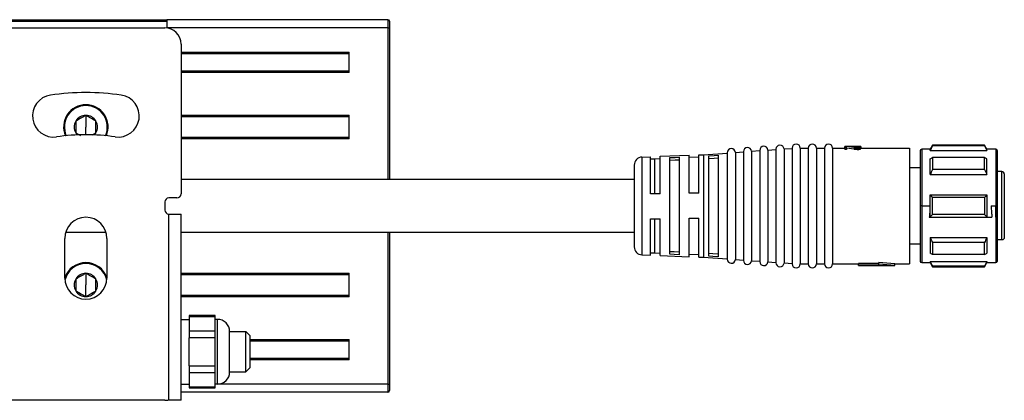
# Model space of a CAD drawing. Header units: millimetres. Extents: x -339 to 1189, y 337 to 856.
# Tile 4 of 10: x 184 to 306, y 337 to 384. Entities that reach past the tile are written whole.
import ezdxf

# ---------------------------------------------------------------- set-up
doc = ezdxf.new("R2010")
doc.units = ezdxf.units.MM

# ---------------------------------------------------------------- blocks, each defined once
blk = doc.blocks.new('Drawing View3')
at = {"color": 7, "linetype": 'Continuous', "lineweight": 25}
for p, q in [((15, 26.25), (35, 26.25)), ((15, 26.05), (35, 26.05)), ((35, 26.25), (35, 26.05)), ((62.3, 26.25), (35, 26.25)), ((35, 26.05), (35, 25.23)), ((57.5, 26.25), (57.5, 26.25)), ((62.3, 26.25), (62.3, 25.25)), ((62.3, 26.25), (62.3, 26.25)), ((62.5, 26.05), (62.5, 25.25)), ((15.25, 25.25), (34.75, 25.25)), ((62.3, 25.25), (35, 25.25)), ((62.3, 25.25), (62.5, 25.25)), ((62.3, 25.25), (62.3, 6.5)), ((62.5, 25.25), (62.5, 6.5)), ((36.75, 23.25), (36.75, 4.75)), ((36.75, 22.25), (57.5, 22.25)), ((57.5, 22.05), (36.75, 22.05)), ((57.5, 19.75), (57.5, 22.25)), ((36.75, 19.95), (57.5, 19.95)), ((57.5, 19.75), (36.75, 19.75)), ((25, 15.75), (25, 15.65)), ((25, 14.44), (25, 13)), ((36.75, 14.45), (57.5, 14.45)), ((57.5, 14.25), (36.75, 14.25)), ((57.5, 11.55), (57.5, 14.45)), ((23.76, 12.28), (24.33, 11.95)), ((25, 12.05), (25, 13)), ((25.81, 12.03), (26.24, 12.28)), ((36.75, 11.75), (57.5, 11.75)), ((57.5, 11.55), (36.75, 11.55)), ((101.25, 9.58), (104.2, 9.79)), ((104.2, 9.79), (104.2, -3.29)), ((105.2, 9.87), (106.2, 9.94)), ((105.2, 9.87), (105.2, -3.37)), ((106.2, 9.94), (106.2, -3.44)), ((107.2, 10.01), (108.2, 10.08)), ((107.2, 10.01), (107.2, -3.51)), ((108.2, 10.08), (108.2, -3.58)), ((109.2, 10.15), (110.2, 10.22)), ((109.2, 10.15), (109.2, -3.65)), ((110.2, 10.22), (110.2, -3.72)), ((111.2, 10.29), (112.2, 10.36)), ((111.2, 10.29), (111.2, -3.79)), ((112.2, 10.36), (112.2, -3.86)), ((113.2, 10.4), (113.2, -3.9)), ((113.2, 10.4), (114.2, 10.4)), ((114.2, 10.4), (114.2, -3.9)), ((115.2, 10.4), (115.2, -3.9)), ((115.2, 10.4), (116.2, 10.4)), ((116.2, 10.4), (116.2, -3.9)), ((117.2, 10.4), (117.2, -3.9)), ((117.2, 10.4), (118.7, 10.4)), ((118.91, 10.6), (118.7, 10.6)), ((118.7, 10.43), (118.7, 10.6)), ((118.91, 10.43), (118.7, 10.43)), ((118.7, 10.43), (118.7, 10.23)), ((118.91, 10.23), (118.7, 10.23)), ((119.98, 10.5), (118.91, 10.6)), ((119.85, 10.46), (118.91, 10.59)), ((118.91, 10.43), (118.91, 10.59)), ((118.91, 10.43), (118.91, 10.23)), ((119.85, 10.25), (118.91, 10.39)), ((120.23, 10.6), (118.96, 10.6)), ((119.85, 10.46), (119.85, 10.25)), ((119.98, 10.44), (119.98, 10.24)), ((120.23, 10.48), (120.15, 10.48)), ((120.23, 10.43), (120.15, 10.43)), ((120.15, 10.43), (120.15, 10.23)), ((120.23, 10.23), (120.15, 10.23)), ((120.23, 10.59), (120.23, 10.6)), ((120.23, 10.59), (120.23, 10.48)), ((120.23, 10.43), (120.23, 10.23)), ((120.36, 10.59), (120.36, 10.5)), ((120.4, 10.44), (120.4, 10.24)), ((120.44, 10.58), (120.44, 10.52)), ((120.49, 10.54), (120.49, 10.56)), ((120.7, 10.6), (120.52, 10.6)), ((120.57, 10.47), (120.57, 10.27)), ((120.66, 10.5), (120.66, 10.3)), ((120.7, 10.6), (120.7, 10.56)), ((120.7, 10.54), (120.7, 10.56)), ((120.7, 10.54), (120.7, 10.34)), ((120.7, 10.4), (126.7, 10.4)), ((126.7, 10.4), (126.7, -3.9)), ((128, 10.05), (128, 3.25)), ((129.25, 10.25), (128.2, 10.25)), ((128.2, 10.25), (128.2, 3.25)), ((129.54, 10.75), (129.25, 10.25)), ((129.25, 10.12), (129.25, 10.25)), ((129.25, 10.12), (136.25, 10.12)), ((135.96, 10.75), (129.54, 10.75)), ((129.54, 10.75), (129.54, 10.68)), ((135.96, 10.68), (129.54, 10.68)), ((136.25, 10.25), (135.96, 10.75)), ((135.96, 10.68), (135.96, 10.75)), ((137.35, 10.25), (136.25, 10.25)), ((136.25, 10.12), (136.25, 10.25)), ((137.35, 10.25), (137.35, 1.88)), ((137.5, 10.1), (137.5, 1.91)), ((93.66, 9.29), (94.7, 9.33)), ((93.66, 9.29), (93.66, -2.79)), ((94.7, 4.75), (94.7, 9.33)), ((95.23, 9.05), (94.7, 9.05)), ((95.9, 9.08), (95.23, 9.05)), ((95.23, 4.75), (95.23, 9.05)), ((95.9, 9.38), (99.5, 9.52)), ((95.9, 4.75), (95.9, 9.38)), ((97.1, -2.72), (97.1, 9.22)), ((98.3, -2.77), (98.3, 9.27)), ((99.5, 4.82), (99.5, 9.52)), ((100.7, 9.26), (99.5, 9.22)), ((100.7, 9.56), (101.25, 9.58)), ((100.7, 4.82), (100.7, 9.56)), ((101.25, 9.58), (101.25, -3.09)), ((101.9, -2.93), (101.9, 9.43)), ((103.1, -3.02), (103.1, 9.52)), ((129.25, 7.14), (129.25, 9.07)), ((129.54, 9.24), (129.54, 7.77)), ((135.96, 9.24), (129.54, 9.24)), ((135.96, 7.77), (135.96, 9.24)), ((136.25, 7.14), (136.25, 9.07)), ((92.7, 8.29), (92.7, -1.79)), ((128, 7.97), (126.7, 7.97)), ((135.96, 7.77), (129.54, 7.77)), ((138.1, 7.5), (137.5, 7.5)), ((138.1, -0.93), (138.1, 7.5)), ((129.25, 7.14), (136.25, 7.14)), ((138.4, 7.2), (138.4, -0.63)), ((34.75, 3.75), (34.75, 2.75)), ((36.25, 4.25), (35.25, 4.25)), ((95.9, 4.75), (94.7, 4.75)), ((100.7, 4.82), (99.5, 4.82)), ((129.25, 1.88), (129.25, 4.62)), ((129.25, 4.62), (136.25, 4.62)), ((129.54, 2.21), (129.54, 4.29)), ((135.96, 4.29), (129.54, 4.29)), ((135.96, 4.29), (135.96, 2.21)), ((136.25, 4.62), (136.25, 1.88)), ((128, 3.25), (128, -3.55)), ((128.2, 3.25), (128, 3.25)), ((128.2, 3.25), (129.21, 3.25)), ((128.2, 3.25), (128.2, -3.75)), ((136.79, 3.25), (137.3, 3.25)), ((137.3, 3.25), (137.3, 1.88)), ((35.25, -20.69), (35.25, 2.25)), ((35.25, 2.25), (36.75, 2.25)), ((36.75, -20.75), (36.75, 2.25)), ((94.7, 1.68), (95.9, 1.68)), ((94.7, -2.83), (94.7, 1.68)), ((95.23, -2.55), (95.23, 1.68)), ((95.9, -2.88), (95.9, 1.68)), ((99.5, 1.75), (100.7, 1.75)), ((99.5, -3.02), (99.5, 1.75)), ((100.7, -3.06), (100.7, 1.75)), ((129.13, 1.88), (129.25, 1.88)), ((129.25, 1.88), (136.25, 1.88)), ((135.96, 2.21), (129.54, 2.21)), ((136.25, 1.88), (136.87, 1.88)), ((137.35, 1.88), (137.3, 1.88)), ((137.35, 1.88), (137.35, -3.75)), ((137.5, 1.91), (137.5, -3.6)), ((62.3, 0), (62.3, -18.75)), ((62.5, 0), (62.5, -18.75)), ((22.4, -5.65), (22.4, -0.75)), ((27.6, -0.75), (27.6, -5.65)), ((129.25, -0.64), (136.25, -0.64)), ((129.25, -0.64), (129.25, -2.57)), ((136.25, -0.64), (136.25, -2.57)), ((138.1, -0.93), (137.5, -0.93)), ((128, -1.48), (126.7, -1.48)), ((135.96, -1.27), (129.54, -1.27)), ((129.54, -1.27), (129.54, -2.74)), ((135.96, -2.74), (135.96, -1.27)), ((93.66, -2.79), (94.7, -2.83)), ((94.7, -2.55), (95.23, -2.55)), ((95.23, -2.55), (95.9, -2.58)), ((95.9, -2.88), (99.5, -3.02)), ((99.5, -2.72), (100.7, -2.76)), ((100.7, -3.06), (101.25, -3.09)), ((101.25, -3.09), (104.2, -3.29)), ((105.2, -3.37), (106.2, -3.44)), ((107.2, -3.51), (108.2, -3.58)), ((129.25, -3.62), (136.25, -3.62)), ((129.25, -3.62), (129.25, -3.75)), ((135.96, -2.74), (129.54, -2.74)), ((136.25, -3.62), (136.25, -3.75)), ((25, -3.75), (25, -3.85)), ((109.2, -3.65), (110.2, -3.72)), ((111.2, -3.79), (112.2, -3.86)), ((113.2, -3.9), (114.2, -3.9)), ((115.2, -3.9), (116.2, -3.9)), ((117.2, -3.9), (118.66, -3.9)), ((118.66, -3.9), (118.89, -3.9)), ((118.89, -3.9), (120.4, -3.9)), ((122.9, -3.84), (120.4, -3.84)), ((120.4, -4.04), (120.4, -3.84)), ((120.4, -4.1), (120.4, -4.04)), ((122.9, -4.04), (120.4, -4.04)), ((120.4, -4.1), (124.9, -4.1)), ((124.9, -3.9), (122.9, -3.74)), ((122.9, -3.95), (122.9, -3.74)), ((122.9, -4.04), (122.9, -3.95)), ((124.9, -4.1), (122.9, -3.95)), ((124.9, -3.9), (126.7, -3.9)), ((124.9, -4.1), (124.9, -3.9)), ((128.2, -3.75), (129.25, -3.75)), ((129.25, -3.75), (129.54, -4.25)), ((129.54, -4.18), (129.54, -4.25)), ((135.96, -4.18), (129.54, -4.18)), ((129.54, -4.25), (135.96, -4.25)), ((135.96, -4.25), (136.25, -3.75)), ((135.96, -4.25), (135.96, -4.18)), ((136.25, -3.75), (137.35, -3.75)), ((25, -5.06), (25, -6.5)), ((36.75, -5.05), (57.5, -5.05)), ((57.5, -5.25), (36.75, -5.25)), ((57.5, -7.95), (57.5, -5.05)), ((25, -7.93), (25, -6.5)), ((36.75, -7.75), (57.5, -7.75)), ((57.5, -7.95), (36.75, -7.95)), ((36.75, -10.75), (37.75, -10.75)), ((40.95, -10.29), (37.75, -10.29)), ((37.75, -10.29), (37.75, -10.42)), ((40.95, -10.42), (37.75, -10.42)), ((37.75, -10.42), (37.75, -12.15)), ((40.95, -10.42), (40.95, -10.29)), ((40.95, -11.29), (40.95, -10.42)), ((41.25, -10.75), (40.95, -10.75)), ((41.25, -18.75), (41.25, -10.75)), ((37.75, -12.15), (40.95, -12.15)), ((37.75, -12.15), (37.75, -13.02)), ((40.95, -12.15), (40.95, -11.29)), ((40.95, -13.02), (40.95, -12.15)), ((40.95, -13.02), (37.75, -13.02)), ((37.75, -16.48), (37.75, -13.02)), ((40.95, -14.75), (40.95, -13.02)), ((42.75, -12.25), (44.75, -12.25)), ((42.75, -17.25), (42.75, -12.25)), ((44.75, -17.25), (44.75, -12.25)), ((44.75, -12.25), (45.25, -12.75)), ((45.25, -12.75), (45.25, -16.75)), ((45.25, -13.25), (57.5, -13.25)), ((57.5, -15.75), (57.5, -13.25)), ((57.5, -13.45), (45.25, -13.45)), ((40.95, -16.48), (40.95, -14.75)), ((45.25, -15.55), (57.5, -15.55)), ((57.5, -15.75), (45.25, -15.75)), ((37.75, -16.48), (40.95, -16.48)), ((37.75, -16.48), (37.75, -17.35)), ((40.95, -17.35), (40.95, -16.48)), ((45.25, -16.75), (44.75, -17.25)), ((40.95, -17.35), (37.75, -17.35)), ((37.75, -17.35), (37.75, -19.08)), ((40.95, -18.21), (40.95, -17.35)), ((40.95, -19.08), (40.95, -18.21)), ((42.75, -17.25), (44.75, -17.25)), ((42.75, -17.25), (42.75, -17.25)), ((36.75, -18.75), (37.75, -18.75)), ((37.75, -19.08), (40.95, -19.08)), ((37.75, -19.08), (37.75, -19.21)), ((37.75, -19.21), (40.95, -19.21)), ((41.25, -18.75), (40.95, -18.75)), ((40.95, -19.21), (40.95, -19.08)), ((41.25, -18.75), (41.25, -18.75)), ((62.3, -18.75), (41.25, -18.75)), ((62.3, -18.75), (62.5, -18.75)), ((62.3, -18.75), (62.3, -19.75)), ((62.5, -18.75), (62.5, -19.55)), ((62.3, -19.75), (36.75, -19.75)), ((34.75, -20.75), (14.75, -20.75)), ((35.25, -20.75), (35.25, -20.69)), ((36.75, -20.75), (35.25, -20.75))]:
    blk.add_line(p, q, dxfattribs=at)
at = {"color": 7, "linetype": 'Continuous', "lineweight": 25, "flags": 128}
for points in [[(23.76, 12.28), (23.86, 12.13), (23.94, 12.03)], [(26.06, 12.03), (26.14, 12.13), (26.24, 12.28)], [(97.1, 9.22), (97.77, 9.25), (98.3, 9.27)], [(97.1, 8.91), (97.77, 8.94), (98.3, 8.96)], [(101.9, 9.43), (102.57, 9.48), (103.1, 9.52)], [(101.9, 9.12), (102.57, 9.17), (103.1, 9.21)], [(98.3, -2.46), (97.63, -2.43), (97.1, -2.41)], [(98.3, -2.77), (97.63, -2.74), (97.1, -2.72)], [(103.1, -2.71), (102.43, -2.66), (101.9, -2.62)], [(103.1, -3.02), (102.43, -2.97), (101.9, -2.93)]]:
    blk.add_lwpolyline(points, dxfattribs=at)
at = {"color": 7, "linetype": 'Continuous', "lineweight": 25}
for centre, radius, start, end in [((62.3, 26.05), 0.2, 0, 90), ((34.75, 23.25), 2, 0, 90), ((25, -12.75), 30, 81.6301, 98.3699), ((21.01, 14.36), 2.6, 98.3699, 278.3699), ((28.99, 14.36), 2.6, 261.6301, 81.6301), ((25, 13), 2.75, 90, 203.1089), ((25, 13), 2.65, 90, 203.7868), ((25, 13), 2.75, 336.8911, 90), ((25, 13), 2.65, 336.2132, 90), ((25, 13), 1.44, 150, 210), ((25, 13), 1.44, 90, 150), ((25, 13), 1.44, 30, 90), ((25, 13), 1.44, 330.0027, 30), ((25, -12.75), 24.8, 81.6301, 98.3699), ((104.7, 9.83), 0.5, 4.0718, 180), ((106.7, 9.97), 0.5, 4.0718, 180), ((108.7, 10.12), 0.5, 4.0718, 180), ((110.7, 10.26), 0.5, 4.0718, 180), ((112.7, 10.4), 0.5, 0, 180), ((114.7, 10.4), 0.5, 0, 180), ((116.7, 10.4), 0.5, 0, 180), ((128.2, 10.05), 0.2, 90, 180), ((137.35, 10.1), 0.15, 0, 90), ((93.7, 8.29), 1, 92.2434, 180), ((138.1, 7.2), 0.3, 0, 90), ((35.25, 3.75), 0.5, 90, 180), ((36.25, 4.75), 0.5, 270, 0), ((35.25, 2.75), 0.5, 180, 270), ((25, -0.75), 2.6, 0, 180), ((137.39, 2.1), 0.217, 260.4353, 301.6555), ((93.7, -1.79), 1, 180, 267.7566), ((104.7, -3.33), 0.5, 180, 355.9282), ((106.7, -3.47), 0.5, 180, 355.9282), ((108.7, -3.62), 0.5, 180, 355.9282), ((128.2, -3.55), 0.2, 180, 270), ((137.35, -3.6), 0.15, 270, 0), ((25, -6.5), 2.75, 90, 160.9887), ((25, -6.5), 2.65, 90, 167.3705), ((25, -6.5), 2.75, 19.0113, 90), ((25, -6.5), 2.65, 12.6295, 90), ((110.7, -3.76), 0.5, 180, 355.9282), ((112.7, -3.9), 0.5, 180, 0), ((114.7, -3.9), 0.5, 180, 0), ((116.7, -3.9), 0.5, 180, 0), ((25, -5.65), 2.6, 180, 0), ((25, -6.5), 1.44, 150, 210), ((25, -6.5), 1.44, 90, 150), ((25, -6.5), 1.44, 30, 90), ((25, -6.5), 1.44, 330.0027, 30), ((25, -6.5), 1.44, 210, 270), ((25, -6.5), 1.44, 270, 330.0027), ((41.25, -12.25), 1.5, 0, 90), ((41.25, -17.25), 1.5, 270, 0), ((62.3, -19.55), 0.2, 270, 0), ((34.75, -18.75), 2, 270, 284.4775)]:
    blk.add_arc(centre, radius, start, end, dxfattribs=at)
for points, knots in [([(25, 14.44), (24.79, 14.32), (24.38, 14.08), (23.96, 13.84), (23.76, 13.72)], [0, 0, 0, 0, 0.499978, 1, 1, 1, 1]), ([(23.76, 13.72), (23.76, 13.48), (23.76, 13), (23.76, 12.52), (23.76, 12.28)], [0, 0, 0, 0, 0.499978, 1, 1, 1, 1]), ([(26.24, 13.72), (26.04, 13.84), (25.62, 14.08), (25.21, 14.32), (25, 14.44)], [0, 0, 0, 0, 0.499978, 1, 1, 1, 1]), ([(26.24, 12.28), (26.24, 12.52), (26.24, 13), (26.24, 13.48), (26.24, 13.72)], [0, 0, 0, 0, 0.500016, 1, 1, 1, 1]), ([(119.98, 10.44), (119.95, 10.44), (119.91, 10.45), (119.87, 10.45), (119.85, 10.46)], [0, 0, 0, 0, 0.5599998, 1, 1, 1, 1]), ([(119.98, 10.24), (119.95, 10.24), (119.91, 10.24), (119.87, 10.25), (119.85, 10.25)], [0, 0, 0, 0, 0.56, 1, 1, 1, 1]), ([(120.15, 10.48), (120.12, 10.48), (120.06, 10.49), (120, 10.49), (119.98, 10.5)], [0, 0, 0, 0, 0.56, 1, 1, 1, 1]), ([(120.15, 10.43), (120.12, 10.43), (120.06, 10.44), (120, 10.44), (119.98, 10.44)], [0, 0, 0, 0, 0.56, 1, 1, 1, 1]), ([(120.15, 10.23), (120.12, 10.23), (120.06, 10.23), (120, 10.23), (119.98, 10.24)], [0, 0, 0, 0, 0.56, 1, 1, 1, 1]), ([(120.4, 10.6), (120.37, 10.6), (120.31, 10.6), (120.26, 10.6), (120.23, 10.6)], [0, 0, 0, 0, 0.56, 1, 1, 1, 1]), ([(120.36, 10.59), (120.34, 10.59), (120.29, 10.59), (120.25, 10.59), (120.23, 10.59)], [0, 0, 0, 0, 0.56, 1, 1, 1, 1]), ([(120.23, 10.48), (120.26, 10.48), (120.3, 10.49), (120.34, 10.49), (120.36, 10.5)], [0, 0, 0, 0, 0.56, 1, 1, 1, 1]), ([(120.23, 10.43), (120.26, 10.43), (120.32, 10.44), (120.38, 10.44), (120.4, 10.44)], [0, 0, 0, 0, 0.56, 1, 1, 1, 1]), ([(120.23, 10.23), (120.26, 10.23), (120.32, 10.23), (120.38, 10.23), (120.4, 10.24)], [0, 0, 0, 0, 0.56, 1, 1, 1, 1]), ([(120.44, 10.58), (120.43, 10.58), (120.4, 10.59), (120.37, 10.59), (120.36, 10.59)], [0, 0, 0, 0, 0.559999, 1, 1, 1, 1]), ([(120.36, 10.5), (120.38, 10.5), (120.4, 10.51), (120.43, 10.51), (120.44, 10.52)], [0, 0, 0, 0, 0.559999, 1, 1, 1, 1]), ([(120.57, 10.59), (120.54, 10.59), (120.48, 10.6), (120.43, 10.6), (120.4, 10.6)], [0, 0, 0, 0, 0.5599991, 1, 1, 1, 1]), ([(120.4, 10.44), (120.43, 10.45), (120.49, 10.46), (120.55, 10.47), (120.57, 10.47)], [0, 0, 0, 0, 0.559999, 1, 1, 1, 1]), ([(120.4, 10.24), (120.43, 10.24), (120.49, 10.25), (120.55, 10.26), (120.57, 10.27)], [0, 0, 0, 0, 0.5599989, 1, 1, 1, 1]), ([(120.49, 10.56), (120.48, 10.57), (120.47, 10.57), (120.45, 10.58), (120.44, 10.58)], [0, 0, 0, 0, 0.559997, 1, 1, 1, 1]), ([(120.44, 10.52), (120.45, 10.52), (120.47, 10.53), (120.48, 10.54), (120.49, 10.54)], [0, 0, 0, 0, 0.559997, 1, 1, 1, 1]), ([(120.66, 10.58), (120.64, 10.59), (120.61, 10.59), (120.58, 10.59), (120.57, 10.59)], [0, 0, 0, 0, 0.559998, 1, 1, 1, 1]), ([(120.57, 10.47), (120.59, 10.48), (120.62, 10.49), (120.64, 10.5), (120.66, 10.5)], [0, 0, 0, 0, 0.559998, 1, 1, 1, 1]), ([(120.57, 10.27), (120.59, 10.28), (120.62, 10.29), (120.64, 10.3), (120.66, 10.3)], [0, 0, 0, 0, 0.559998, 1, 1, 1, 1]), ([(120.7, 10.56), (120.69, 10.56), (120.68, 10.57), (120.66, 10.58), (120.66, 10.58)], [0, 0, 0, 0, 0.559994, 1, 1, 1, 1]), ([(120.66, 10.5), (120.67, 10.51), (120.68, 10.52), (120.69, 10.53), (120.7, 10.54)], [0, 0, 0, 0, 0.559996, 1, 1, 1, 1]), ([(120.66, 10.3), (120.67, 10.31), (120.68, 10.32), (120.69, 10.33), (120.7, 10.34)], [0, 0, 0, 0, 0.559995, 1, 1, 1, 1]), ([(129.54, 10.68), (129.48, 10.57), (129.39, 10.38), (129.29, 10.2), (129.25, 10.12)], [0, 0, 0, 0, 0.571498, 1, 1, 1, 1]), ([(135.96, 10.68), (136.02, 10.57), (136.11, 10.38), (136.21, 10.2), (136.25, 10.12)], [0, 0, 0, 0, 0.571498, 1, 1, 1, 1]), ([(129.25, 9.07), (129.3, 9.1), (129.4, 9.16), (129.49, 9.21), (129.54, 9.24)], [0, 0, 0, 0, 0.548345, 1, 1, 1, 1]), ([(136.25, 9.07), (136.2, 9.1), (136.1, 9.16), (136.01, 9.21), (135.96, 9.24)], [0, 0, 0, 0, 0.548345, 1, 1, 1, 1]), ([(129.54, 7.77), (129.48, 7.65), (129.39, 7.44), (129.29, 7.23), (129.25, 7.14)], [0, 0, 0, 0, 0.571498, 1, 1, 1, 1]), ([(135.96, 7.77), (136.02, 7.65), (136.11, 7.44), (136.21, 7.23), (136.25, 7.14)], [0, 0, 0, 0, 0.571498, 1, 1, 1, 1]), ([(92.7, 6.5), (91.11, 6.5), (88.09, 6.5), (83.81, 6.5), (80.04, 6.5), (76.82, 6.5), (73.36, 6.5), (69.46, 6.5), (63.67, 6.5), (56.59, 6.5), (48.67, 6.5), (42.05, 6.5), (38.22, 6.5), (36.75, 6.5)], [0, 0, 0, 0, 0.085172, 0.161873, 0.229356, 0.287041, 0.334486, 0.414457, 0.49612, 0.645132, 0.794431, 0.921153, 1, 1, 1, 1]), ([(129.25, 4.62), (129.3, 4.56), (129.4, 4.45), (129.49, 4.34), (129.54, 4.29)], [0, 0, 0, 0, 0.548345, 1, 1, 1, 1]), ([(136.25, 4.62), (136.2, 4.56), (136.1, 4.45), (136.01, 4.34), (135.96, 4.29)], [0, 0, 0, 0, 0.548345, 1, 1, 1, 1]), ([(129.21, 3.25), (129.21, 2.99), (129.2, 2.53), (129.15, 2.08), (129.13, 1.88)], [0, 0, 0, 0, 0.558201, 1, 1, 1, 1]), ([(136.79, 3.25), (136.79, 2.99), (136.8, 2.53), (136.85, 2.08), (136.87, 1.88)], [0, 0, 0, 0, 0.558201, 1, 1, 1, 1]), ([(129.54, 2.21), (129.48, 2.15), (129.39, 2.04), (129.29, 1.93), (129.25, 1.88)], [0, 0, 0, 0, 0.571498, 1, 1, 1, 1]), ([(135.96, 2.21), (136.02, 2.15), (136.11, 2.04), (136.21, 1.93), (136.25, 1.88)], [0, 0, 0, 0, 0.571498, 1, 1, 1, 1]), ([(22.55, 0), (22.87, 0), (24.03, 0), (25.67, 0), (27, 0), (27.47, 0)], [0, 0, 0, 0, 0.190693, 0.711438, 1, 1, 1, 1]), ([(36.75, 0), (36.83, 0), (39.7, 0), (44.93, 0), (52.44, 0), (59.32, 0), (64.54, 0), (68.28, 0), (70.93, 0), (74.16, 0), (78.01, 0), (82.43, 0), (87.39, 0), (90.88, 0), (92.7, 0)], [0, 0, 0, 0, 0.004127, 0.15383, 0.280876, 0.406819, 0.523223, 0.560761, 0.607358, 0.665305, 0.734191, 0.81346, 0.902378, 1, 1, 1, 1]), ([(129.25, -0.64), (129.3, -0.75), (129.4, -0.96), (129.49, -1.17), (129.54, -1.27)], [0, 0, 0, 0, 0.548345, 1, 1, 1, 1]), ([(136.25, -0.64), (136.2, -0.75), (136.1, -0.96), (136.01, -1.17), (135.96, -1.27)], [0, 0, 0, 0, 0.548345, 1, 1, 1, 1]), ([(138.4, -0.63), (138.4, -0.67), (138.39, -0.75), (138.32, -0.85), (138.22, -0.92), (138.14, -0.93), (138.1, -0.93)], [0, 0, 0, 0, 0.2524304, 0.5047072, 0.7546418, 1, 1, 1, 1]), ([(129.54, -2.74), (129.48, -2.71), (129.39, -2.65), (129.29, -2.59), (129.25, -2.57)], [0, 0, 0, 0, 0.571498, 1, 1, 1, 1]), ([(129.25, -3.62), (129.3, -3.72), (129.4, -3.91), (129.49, -4.09), (129.54, -4.18)], [0, 0, 0, 0, 0.548345, 1, 1, 1, 1]), ([(135.96, -2.74), (136.02, -2.71), (136.11, -2.65), (136.21, -2.59), (136.25, -2.57)], [0, 0, 0, 0, 0.571498, 1, 1, 1, 1]), ([(136.25, -3.62), (136.2, -3.72), (136.1, -3.91), (136.01, -4.09), (135.96, -4.18)], [0, 0, 0, 0, 0.548345, 1, 1, 1, 1]), ([(25, -5.06), (24.79, -5.18), (24.38, -5.42), (23.96, -5.66), (23.76, -5.78)], [0, 0, 0, 0, 0.499978, 1, 1, 1, 1]), ([(23.76, -5.78), (23.76, -6.02), (23.76, -6.5), (23.76, -6.98), (23.76, -7.22)], [0, 0, 0, 0, 0.499978, 1, 1, 1, 1]), ([(26.24, -5.78), (26.04, -5.66), (25.62, -5.42), (25.21, -5.18), (25, -5.06)], [0, 0, 0, 0, 0.499978, 1, 1, 1, 1]), ([(26.24, -7.22), (26.24, -6.98), (26.24, -6.5), (26.24, -6.02), (26.24, -5.78)], [0, 0, 0, 0, 0.500016, 1, 1, 1, 1]), ([(23.76, -7.22), (23.96, -7.34), (24.38, -7.58), (24.79, -7.82), (25, -7.93)], [0, 0, 0, 0, 0.4999784, 1, 1, 1, 1]), ([(25, -7.93), (25.21, -7.82), (25.62, -7.58), (26.04, -7.34), (26.24, -7.22)], [0, 0, 0, 0, 0.500017, 1, 1, 1, 1])]:
    blk.add_open_spline(points, degree=3, knots=knots, dxfattribs=at)

msp = doc.modelspace()

# ---------------------------------------------------------------- block references
at = {"color": 7, "linetype": 'Continuous', "lineweight": 25}
msp.add_blockref('Drawing View3', (167.53, 357.56), dxfattribs=at)

doc.saveas('drawing.dxf')
